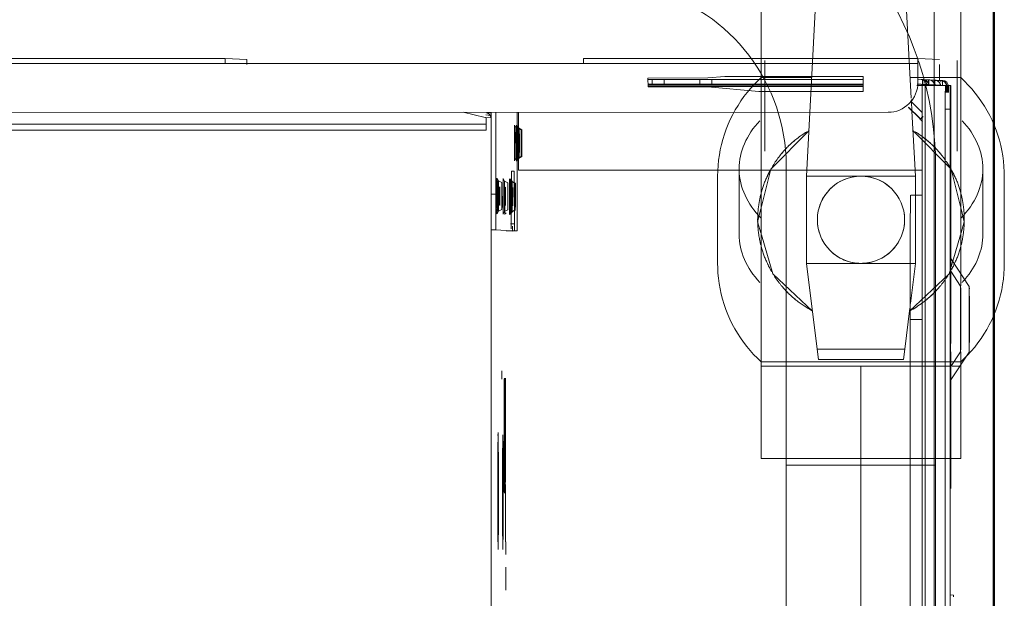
# Model space of a CAD drawing. Header units: millimetres. Extents: x 25471 to 48943, y 4737 to 38988.
# Tile 109 of 117: x 40140 to 40305, y 37006 to 37103. Entities that reach past the tile are written whole.
import ezdxf

# ---------------------------------------------------------------- set-up
doc = ezdxf.new("R2010")
doc.units = ezdxf.units.MM
doc.linetypes.add('ADSK_Осевая', pattern=[700, 500, -100, 0, -100])
doc.linetypes.add('ADSK_Скрыто', pattern=[300, 150, -150])
for name, color, linetype, lineweight in [('A-DETL-____-HDLN', 90, 'ADSK_Скрыто', 9), ('A-WALL-____-MCUT', 113, 'Continuous', 50), ('A-WALL-____-OTLN', 113, 'Continuous', 20), ('G-XREF-____-OTLN', 8, 'Continuous', 9), ('I-FURN-____-MCUT', 30, 'Continuous', 9), ('I-FURN-____-OTLN', 30, 'Continuous', 20), ('P-PIPE-____-CNTR', 3, 'ADSK_Осевая', 20), ('P-PIPE-____-OTLN', 3, 'Continuous', 20)]:
    doc.layers.add(name, color=color, linetype=linetype, lineweight=lineweight)

# ---------------------------------------------------------------- blocks, each defined once
blk = doc.blocks.new('Прямая форма - V line-609324-В_Этаж 01_Водопровод')
at = {"layer": 'A-WALL-____-MCUT', "color": 253}
blk.add_line((0, -400), (3619.95, -400), dxfattribs=at)
blk = doc.blocks.new('Прямая форма - SW - 003-609325-В_Этаж 01_Водопровод')
blk.add_blockref('Прямая форма - V line-609324-В_Этаж 01_Водопровод', (0, 0))
blk = doc.blocks.new('Прямая форма - V line-609776-В_Этаж 01_Водопровод')
at = {"layer": 'I-FURN-____-MCUT', "color": 53}
for p, q in [((0, -3600), (0, 0)), ((-10, -10), (-10, -3600))]:
    blk.add_line(p, q, dxfattribs=at)
blk = doc.blocks.new('Прямая форма - FU - 052-609777-В_Этаж 01_Водопровод')
blk.add_blockref('Прямая форма - V line-609776-В_Этаж 01_Водопровод', (0, 0))
blk = doc.blocks.new('V line_ifc_RVT-1-В_Этаж 01_Водопровод')
at = {"layer": 'A-WALL-____-OTLN', "color": 9, "lineweight": 20, "rotation": 270}
blk.add_blockref('Прямая форма - SW - 003-609325-В_Этаж 01_Водопровод', (40703.24, 38587.58), dxfattribs=at)
at = {"layer": 'I-FURN-____-OTLN', "color": 9, "lineweight": 20}
blk.add_blockref('Прямая форма - FU - 052-609777-В_Этаж 01_Водопровод', (40303.24, 38587.58), dxfattribs=at)
blk = doc.blocks.new('VTp_786_0 Фильтр ППР - VTp_786_0-1675229-В_Этаж 01_Водопровод')
at = {"layer": 'A-DETL-____-HDLN', "color": 140}
for p, q in [((28.07, 16.7), (26.15, 16.7)), ((38.64, 16.7), (28.5, 16.7)), ((41.21, 16.7), (39.08, 16.7)), ((41.5, 16.7), (41.39, 16.7)), ((41.5, 16.69), (41.5, 16.7)), ((41.5, 16.13), (41.5, 16.64)), ((41.5, 15.26), (41.5, 16.13)), ((41.5, 14.46), (41.5, 15.13)), ((41.5, 8.35), (41.5, 14.46)), ((-9.66, -16.1), (5.49, -16.1)), ((-9.96, -16.7), (8.62, -16.7)), ((8.46, -20.4), (8.63, -20.4))]:
    blk.add_line(p, q, dxfattribs=at)
for centre, start_param, end_param in [((19.42, 0), 5.690533, 5.730671), ((8.46, 0), 2.548941, 3.141593), ((8.46, 0), 3.141593, 3.153879)]:
    blk.add_ellipse(centre, major_axis=(0, 20.4), ratio=0.707107, start_param=start_param, end_param=end_param, dxfattribs=at)
at = {"layer": 'P-PIPE-____-OTLN', "color": 150}
for p, q in [((19.42, 20.4), (8.46, 20.4)), ((26.1, 16.7), (-41.5, 16.7)), ((-41.5, 16.7), (-41.5, -16.7)), ((5.49, 16.1), (-9.66, 16.1)), ((41.5, -16.7), (41.5, 8.35)), ((-41.5, -16.7), (-10.01, -16.7)), ((8.67, -16.7), (41.5, -16.7)), ((8.67, -20.4), (19.42, -20.4))]:
    blk.add_line(p, q, dxfattribs=at)
for centre, start_param, end_param in [((8.46, 0), 0, 0.592374), ((8.46, 0), 5.673631, 6.283185), ((19.42, 0), 5.733115, 6.283185), ((8.46, 0), 3.156321, 3.751147), ((19.42, 0), 3.141593, 3.733966)]:
    blk.add_ellipse(centre, major_axis=(0, 20.4), ratio=0.707107, start_param=start_param, end_param=end_param, dxfattribs=at)
blk = doc.blocks.new('VTp_744_0 Кран шаровой ППР - VTp_744_0-V45-В_Этаж 01_Водопровод')
at = {"layer": 'A-DETL-____-HDLN', "color": 210}
for p, q in [((-23.8, 16.7), (-40, 16.7)), ((-40, 16.7), (-40, 7.43)), ((-23.8, 8.35), (-23.8, 16.7)), ((6.92, 15.37), (2.54, 16.65)), ((23.3, 17.24), (23.8, 16.7)), ((24.23, 16.7), (23.8, 16.7)), ((23.8, 16.7), (23.8, 15.73)), ((24.47, 16.7), (24.41, 16.7)), ((7.88, 15.08), (7.04, 15.33)), ((23.8, 15.62), (23.8, 0)), ((40, -12.55), (40, 15.01)), ((-20.38, 8.41), (-54.47, 6.63)), ((-19.84, 8.44), (-20.15, 8.43)), ((-18.35, 8.52), (-19.69, 8.45)), ((-7.3, 9.1), (-18.2, 8.53)), ((7.3, 9.1), (-7.3, 9.1)), ((-7.3, -9.1), (-7.3, 9.1)), ((7.3, 9.1), (7.3, -9.1)), ((14.04, 8.27), (7.3, 9.1)), ((-54.47, 6.63), (-56, 6.55)), ((-54.47, -6.63), (-54.47, 6.63)), ((21.66, 7.34), (14.83, 8.18)), ((21.66, -7.34), (21.66, 7.34)), ((23.4, 7.12), (21.66, 7.34)), ((23.4, -7.12), (23.4, 7.12)), ((-56, 6.55), (-56, -6.55)), ((23.8, 0), (23.8, -16.7)), ((-56, -6.55), (-54.47, -6.63)), ((-54.47, -6.63), (-7.3, -9.1)), ((-40, -7.43), (-40, -16.7)), ((7.3, -9.1), (21.66, -7.34)), ((9.05, -14.74), (15.28, -8.12)), ((21.66, -7.34), (23.4, -7.12)), ((-23.8, -16.7), (-23.8, -8.26)), ((-14.95, -8.7), (-8.48, -15.08)), ((-7.3, -9.1), (7.3, -9.1)), ((2.54, -16.65), (9.05, -14.74)), ((-8.48, -15.08), (-2.24, -16.65)), ((-40, -16.7), (-23.8, -16.7)), ((-1.84, -16.75), (0.33, -17.3)), ((0.33, -17.3), (2.2, -16.75)), ((23.8, -16.7), (24.47, -16.7))]:
    blk.add_line(p, q, dxfattribs=at)
at = {"layer": 'A-DETL-____-HDLN', "color": 210, "flags": 128}
for points in [[(-2.24, 16.65), (-8.48, 15.08), (-14.95, 8.7)], [(2.2, 16.75), (0.33, 17.3), (-1.84, 16.75)], [(15.28, 8.12), (9.05, 14.74), (8.59, 14.88)], [(-8.19, -23.98), (-9.08, -23.93), (-9.97, -23.84), (-10.85, -23.71), (-11.73, -23.56), (-12.6, -23.36), (-13.46, -23.13), (-14.31, -22.87), (-15.16, -22.57), (-15.98, -22.24), (-16.8, -21.88), (-17.6, -21.48), (-18.38, -21.05), (-19.15, -20.59), (-19.89, -20.1), (-20.62, -19.59), (-21.32, -19.04), (-22, -18.46), (-22.66, -17.86), (-23.3, -17.24), (-23.8, -16.7)]]:
    blk.add_lwpolyline(points, dxfattribs=at)
at = {"layer": 'A-DETL-____-HDLN', "color": 210}
for radius, start, end in [(17.3, 129.5142, 140.2976), (17.3, 129.5142, 140.2976), (17.3, 39.2464, 49.9517), (17.3, 39.2464, 49.9517), (7.3, 0, 180), (7.3, 75, 105), (7.3, 135, 180), (7.3, 30, 60), (7.3, 0, 15), (7.3, 180, 360), (7.3, 180, 253.7514), (7.3, 315, 0), (7.3, 270, 300), (17.3, 219.7024, 230.4858), (17.3, 219.7024, 230.4858), (17.3, 310.0483, 320.7536), (17.3, 310.0483, 320.7536)]:
    blk.add_arc((0, 0), radius, start, end, dxfattribs=at)
for points in [[(-7.3, 15.68), (-6.4, 16.12), (-5.47, 16.46), (-4.5, 16.71)], [(-4.2, 16.79), (-4.07, 16.82), (-3.94, 16.85), (-3.81, 16.87)], [(-3.81, 16.87), (-3.2, 17.01), (-1.94, 17.22), (-0.01, 17.34), (1.92, 17.22), (3.18, 17.01), (3.8, 16.88)], [(3.8, 16.88), (3.93, 16.85), (4.06, 16.82), (4.19, 16.79)], [(4.49, 16.71), (5.47, 16.46), (6.4, 16.12), (7.3, 15.68)], [(-9.82, 14.24), (-9.49, 14.47), (-9.16, 14.68), (-8.82, 14.88)], [(-8.2, 15.23), (-7.91, 15.39), (-7.6, 15.54), (-7.3, 15.68)], [(7.3, 15.68), (7.65, 15.52), (7.99, 15.35), (8.33, 15.16)], [(-12.03, 12.43), (-11.56, 12.89), (-11.06, 13.32), (-10.55, 13.71)], [(-10.55, 13.71), (-10.36, 13.86), (-10.17, 14), (-9.98, 14.13)], [(9.37, 14.55), (9.52, 14.45), (9.67, 14.35), (9.82, 14.24)], [(9.98, 14.13), (10.17, 14), (10.36, 13.85), (10.55, 13.71)], [(10.55, 13.71), (11.06, 13.32), (11.55, 12.89), (12.02, 12.44)], [(12.23, 12.24), (13.42, 11.05), (14.45, 9.67), (15.26, 8.16)], [(-12.23, -12.24), (-13.18, -11.29), (-14.02, -10.22), (-14.74, -9.06)], [(-8.82, -14.88), (-9.97, -14.2), (-11.04, -13.39), (-12.02, -12.44)], [(-7.3, -15.68), (-7.6, -15.54), (-7.91, -15.39), (-8.2, -15.23)], [(-4.5, -16.71), (-5.47, -16.46), (-6.4, -16.12), (-7.3, -15.68)], [(7.3, -15.68), (6.4, -16.12), (5.47, -16.46), (4.49, -16.71)], [(8.71, -14.95), (8.25, -15.22), (7.78, -15.46), (7.3, -15.68)]]:
    blk.add_open_spline(points, degree=3, dxfattribs=at)
for points, knots in [([(-14.74, 9.06), (-14.31, 9.74), (-13.52, 10.85), (-12.62, 11.85), (-12.23, 12.24)], [-0.5221461, -0.5221461, -0.5221461, -0.5221461, -0.4, -0.3152709, -0.3152709, -0.3152709, -0.3152709]), ([(15.18, -8.28), (14.66, -9.25), (13.72, -10.63), (12.62, -11.85), (12.23, -12.24)], [-0.566749, -0.566749, -0.566749, -0.566749, -0.4, -0.3149297, -0.3149297, -0.3149297, -0.3149297]), ([(12.03, -12.43), (11.56, -12.89), (10.7, -13.63), (9.77, -14.28), (9.36, -14.55)], [-0.3010741, -0.3010741, -0.3010741, -0.3010741, -0.2, -0.1242347, -0.1242347, -0.1242347, -0.1242347]), ([(4.19, -16.79), (4.06, -16.82), (3.32, -16.99), (1.92, -17.22), (-0.01, -17.34), (-1.94, -17.22), (-3.33, -16.99), (-4.07, -16.82), (-4.2, -16.79)], [0.2231988, 0.2231988, 0.2231988, 0.2231988, 0.25, 0.375, 0.5, 0.625, 0.75, 0.7762481, 0.7762481, 0.7762481, 0.7762481])]:
    blk.add_open_spline(points, degree=3, knots=knots, dxfattribs=at)
at = {"layer": 'P-PIPE-____-OTLN', "color": 220}
for p, q in [((7.3, 24), (-7.3, 24)), ((40, 16.7), (24.52, 16.7)), ((40, 15.03), (40, 16.7)), ((40, -16.7), (40, -12.59)), ((24.52, -16.7), (40, -16.7)), ((-7.3, -24), (-8.19, -23.98)), ((-7.3, -24), (7.3, -24))]:
    blk.add_line(p, q, dxfattribs=at)
at = {"layer": 'P-PIPE-____-OTLN', "color": 220, "flags": 128}
for points in [[(-23.8, 16.7), (-23.19, 17.35), (-22.55, 17.97), (-21.89, 18.57), (-21.2, 19.14), (-20.49, 19.68), (-19.76, 20.19), (-19.01, 20.68), (-18.24, 21.13), (-17.46, 21.55), (-16.66, 21.94), (-15.84, 22.3), (-15.01, 22.62), (-14.17, 22.92), (-13.31, 23.17), (-12.45, 23.4), (-11.58, 23.59), (-10.7, 23.74), (-9.81, 23.86), (-8.93, 23.94), (-8.03, 23.99), (-7.3, 24)], [(7.3, 24), (8.19, 23.98), (9.08, 23.93), (9.97, 23.84), (10.85, 23.71), (11.73, 23.56), (12.6, 23.36), (13.46, 23.13), (14.31, 22.87), (15.16, 22.57), (15.98, 22.24), (16.8, 21.88), (17.6, 21.48), (18.38, 21.05), (19.15, 20.59), (19.89, 20.1), (20.62, 19.59), (21.32, 19.04), (22, 18.46), (22.66, 17.86), (23.3, 17.24)], [(23.8, -16.7), (23.19, -17.35), (22.55, -17.97), (21.89, -18.57), (21.2, -19.14), (20.49, -19.68), (19.76, -20.19), (19.01, -20.68), (18.24, -21.13), (17.46, -21.55), (16.66, -21.94), (15.84, -22.3), (15.01, -22.62), (14.17, -22.92), (13.31, -23.17), (12.45, -23.4), (11.58, -23.59), (10.7, -23.74), (9.81, -23.86), (8.93, -23.94), (8.03, -23.99), (7.3, -24)]]:
    blk.add_lwpolyline(points, dxfattribs=at)
blk = doc.blocks.new('ADSK_Полипропилен_Обвод - Обвод длинный под сварку-1631775-В_Этаж 01_Водопровод')
at = {"layer": 'A-DETL-____-HDLN', "color": 140}
for p, q in [((40268.5, 37278.03), (40268.5, 37228.03)), ((40293.5, 37278.03), (40268.5, 37278.03)), ((40293.5, 37228.03), (40293.5, 37278.03)), ((40268.5, 37078.03), (40268.5, 37028.03)), ((40293.5, 37028.03), (40293.5, 37078.03)), ((40268.5, 37028.03), (40293.5, 37028.03))]:
    blk.add_line(p, q, dxfattribs=at)
at = {"layer": 'A-DETL-____-HDLN', "color": 140, "flags": 128}
for points in [[(40268.5, 37228.03), (40268.47, 37226.8), (40268.4, 37225.57), (40268.27, 37224.35), (40268.1, 37223.13), (40267.88, 37221.93), (40267.62, 37220.73), (40267.3, 37219.54), (40266.94, 37218.37), (40266.53, 37217.21), (40266.07, 37216.07), (40265.57, 37214.95), (40265.03, 37213.85), (40264.44, 37212.77), (40263.81, 37211.72), (40263.13, 37210.69), (40262.42, 37209.69), (40261.67, 37208.72), (40260.88, 37207.78), (40260.05, 37206.87), (40259.18, 37206), (40258.29, 37205.16), (40257.43, 37204.43)], [(40289.75, 37207.94), (40290.47, 37209.91), (40291.15, 37212.03), (40291.75, 37214.18), (40292.26, 37216.35), (40292.68, 37218.54), (40293.02, 37220.74), (40293.26, 37222.95), (40293.42, 37225.18), (40293.49, 37227.4), (40293.5, 37228.03)], [(40274.09, 37185.78), (40274.51, 37186.13), (40276.15, 37187.64), (40277.74, 37189.2), (40279.26, 37190.83), (40280.71, 37192.52), (40282.1, 37194.26), (40283.41, 37196.06), (40284.65, 37197.91), (40285.82, 37199.81), (40286.91, 37201.75), (40287.92, 37203.74), (40288.85, 37205.76), (40289.66, 37207.72)], [(40265.45, 37179.68), (40267.36, 37180.82), (40269.23, 37182.04), (40271.04, 37183.33), (40272.8, 37184.7), (40273.97, 37185.68)], [(40259.8, 37175.52), (40259.94, 37175.65), (40260.86, 37176.46), (40261.81, 37177.23), (40262.8, 37177.97), (40263.81, 37178.66), (40264.85, 37179.32), (40265.45, 37179.68)], [(40265.45, 37126.38), (40264.4, 37127.01), (40264.34, 37127.04)], [(40290.55, 37095.89), (40289.92, 37097.65), (40289.1, 37099.72), (40288.19, 37101.75), (40287.2, 37103.75), (40286.13, 37105.7), (40284.99, 37107.61), (40283.77, 37109.48), (40282.47, 37111.29), (40281.11, 37113.05), (40279.67, 37114.75), (40278.17, 37116.4), (40276.6, 37117.98), (40274.97, 37119.5), (40273.28, 37120.96), (40271.54, 37122.34), (40269.74, 37123.66), (40267.89, 37124.9), (40265.99, 37126.06), (40265.45, 37126.38)], [(40262.21, 37096.63), (40262.94, 37095.64), (40263.62, 37094.62), (40264.27, 37093.58), (40264.87, 37092.51), (40265.42, 37091.41), (40265.94, 37090.3), (40266.4, 37089.16), (40266.83, 37088.01), (40267.2, 37086.84), (40267.53, 37085.66), (40267.81, 37084.46), (40268.05, 37083.25), (40268.23, 37082.04), (40268.37, 37080.82), (40268.46, 37079.6), (40268.49, 37078.37), (40268.5, 37078.03)], [(40291.56, 37092.53), (40291.33, 37093.42), (40290.67, 37095.55), (40290.59, 37095.77)], [(40293.5, 37078.03), (40293.45, 37080.25), (40293.32, 37082.48), (40293.09, 37084.69), (40292.78, 37086.9), (40292.39, 37089.09), (40291.9, 37091.27), (40291.63, 37092.28)]]:
    blk.add_lwpolyline(points, dxfattribs=at)
at = {"layer": 'P-PIPE-____-OTLN', "color": 150, "flags": 128}
for points in [[(40257.36, 37204.36), (40256.39, 37203.6), (40255.4, 37202.87), (40254.38, 37202.19), (40253.34, 37201.55), (40253.04, 37201.38)], [(40253.04, 37201.38), (40251.13, 37200.23), (40249.26, 37199.01), (40247.45, 37197.72), (40245.69, 37196.35), (40243.98, 37194.92), (40242.34, 37193.41), (40240.75, 37191.85), (40239.23, 37190.22), (40237.78, 37188.53), (40236.39, 37186.79), (40235.08, 37184.99), (40233.84, 37183.14), (40232.67, 37181.24), (40231.58, 37179.3), (40230.57, 37177.31), (40229.64, 37175.29), (40228.79, 37173.23), (40228.02, 37171.14), (40227.34, 37169.02), (40226.74, 37166.87), (40226.23, 37164.7), (40225.81, 37162.51), (40225.47, 37160.31), (40225.23, 37158.1), (40225.13, 37156.82)], [(40250.07, 37155.12), (40250.18, 37156.34), (40250.33, 37157.56), (40250.54, 37158.77), (40250.79, 37159.97), (40251.09, 37161.16), (40251.44, 37162.34), (40251.84, 37163.5), (40252.28, 37164.65), (40252.77, 37165.78), (40253.3, 37166.88), (40253.88, 37167.97), (40254.5, 37169.03), (40255.16, 37170.06), (40255.86, 37171.07), (40256.6, 37172.05), (40257.38, 37173), (40258.2, 37173.91), (40259.05, 37174.8), (40259.77, 37175.48)], [(40225.13, 37156.82), (40225.02, 37154.6), (40225, 37152.37), (40225.07, 37150.14), (40225.23, 37147.92), (40225.48, 37145.71), (40225.81, 37143.51), (40226.24, 37141.32), (40226.75, 37139.15), (40227.35, 37137), (40228.03, 37134.88), (40228.8, 37132.79), (40229.65, 37130.73), (40230.58, 37128.71), (40231.6, 37126.72), (40232.69, 37124.78), (40233.85, 37122.89), (40235.1, 37121.04), (40236.41, 37119.24), (40237.8, 37117.49), (40239.25, 37115.81), (40240.78, 37114.18), (40242.36, 37112.61), (40244.01, 37111.11), (40245.71, 37109.68), (40247.47, 37108.32), (40249.29, 37107.02), (40251.15, 37105.8), (40253.04, 37104.68)], [(40264.3, 37127.07), (40263.37, 37127.68), (40262.37, 37128.39), (40261.4, 37129.14), (40260.46, 37129.94), (40259.55, 37130.76), (40258.68, 37131.63), (40257.84, 37132.52), (40257.04, 37133.45), (40256.28, 37134.42), (40255.55, 37135.41), (40254.87, 37136.43), (40254.23, 37137.47), (40253.62, 37138.54), (40253.07, 37139.64), (40252.55, 37140.75), (40252.09, 37141.89), (40251.66, 37143.04), (40251.29, 37144.21), (40250.96, 37145.39), (40250.68, 37146.59), (40250.44, 37147.8), (40250.26, 37149.01), (40250.12, 37150.23), (40250.04, 37151.46), (40250, 37152.68), (40250.01, 37153.91), (40250.07, 37155.12)], [(40253.04, 37104.68), (40254.09, 37104.04), (40255.12, 37103.37), (40256.12, 37102.66), (40257.09, 37101.91), (40258.03, 37101.12), (40258.94, 37100.29), (40259.81, 37099.42), (40260.65, 37098.53), (40261.45, 37097.6), (40262.21, 37096.63)]]:
    blk.add_lwpolyline(points, dxfattribs=at)
blk = doc.blocks.new('City Class FR - City Class F_iam-V75-В_Этаж 01_Водопровод')
at = {"layer": 'A-DETL-____-HDLN'}
blk.add_line((-198.46, -38.42), (-198.46, -38.36), dxfattribs=at)
at = {"layer": 'A-DETL-____-HDLN', "flags": 128}
for points in [[(-192.98, -37.28), (-193, -37.28), (-193.03, -37.28), (-193.06, -37.28), (-193.1, -37.28), (-193.14, -37.28), (-193.19, -37.28), (-193.24, -37.28)], [(-192.99, -37.13), (-193.02, -37.12), (-193.05, -37.12), (-193.09, -37.12), (-193.14, -37.12)]]:
    blk.add_lwpolyline(points, dxfattribs=at)
at = {"layer": 'A-DETL-____-HDLN'}
for centre, start_param, end_param in [((-204.84, -35.3), 3.150557, 3.490411), ((-204.84, -35.3), 2.792279, 3.138605), ((-204.82, -34.88), 3.150557, 3.490411), ((-204.82, -34.88), 2.792279, 3.138605), ((-204.82, -34.96), 3.150557, 3.490411), ((-204.82, -34.96), 2.792279, 3.138605), ((-204.84, -35.3), 5.933871, 6.274221), ((-204.84, -35.3), 0.002988, 0.348818), ((-204.82, -34.88), 5.933871, 6.274221), ((-204.82, -34.88), 0.002988, 0.348818), ((-204.82, -34.96), 5.933871, 6.274221), ((-204.82, -34.96), 0.002988, 0.348818), ((-195.87, -35.94), 3.150557, 3.490411), ((-195.87, -35.94), 2.792279, 3.138605), ((-195.87, -36.09), 3.150557, 3.490411), ((-195.87, -36.09), 2.792279, 3.138605), ((-195.87, -36.09), 0.002988, 0.348818), ((-195.87, -36.09), 5.933871, 6.274221), ((-195.87, -35.94), 5.933871, 6.274221), ((-195.87, -35.94), 0.002988, 0.348818), ((-195.92, -37.18), 2.792279, 3.138605), ((-195.92, -37.18), 3.150557, 3.490411), ((-195.92, -37.18), 0.002988, 0.348818), ((-195.92, -37.18), 5.933871, 6.274221), ((-195.97, -38.21), 2.792279, 3.138605), ((-195.97, -38.21), 3.150557, 3.490411), ((-195.97, -38.21), 0.002988, 0.348818), ((-195.97, -38.21), 5.933871, 6.274221)]:
    blk.add_ellipse(centre, major_axis=(1.55, 0), ratio=0.005175, start_param=start_param, end_param=end_param, dxfattribs=at)
at = {"layer": 'G-XREF-____-OTLN'}
for p, q in [((-181, 40.5), (-185.65, 37.39)), ((-165.18, 37.32), (-170, 40.53)), ((-181.07, 39.05), (-183.55, 37.39)), ((-167.42, 37.32), (-170.07, 39.08)), ((-129.36, 37.44), (-129.33, 37.97)), ((-214.65, 37.24), (-214.64, 37.33)), ((-214.65, 37.24), (-214.65, 36.44)), ((-214.65, 37.24), (-214.65, 36.44)), ((-214.65, 36.44), (-214.64, 36.53)), ((-201.28, 37.36), (-214.64, 37.33)), ((-214.64, 37.33), (-201.28, 37.36)), ((-213.48, 36.84), (-214.64, 36.84)), ((-214.64, 36.53), (-213.48, 36.54)), ((-214.64, 36.43), (-213.48, 36.44)), ((-214.63, 33.05), (-214.64, 36.43)), ((-214.47, 36.94), (-214.48, 36.68)), ((-214.48, 36.68), (-213.48, 36.69)), ((-213.48, 36.64), (-214.48, 36.64)), ((-213.48, 36.64), (-214.48, 36.64)), ((-213.48, 36.95), (-214.47, 36.95)), ((-60.64, 37.55), (-210.65, 37.22)), ((-210.65, 36.42), (-210.65, 37.22)), ((-60.64, 36.75), (-210.65, 36.42)), ((-175.65, 37.41), (-195.65, 37.36)), ((-147.15, 37.48), (-170.02, 37.43)), ((-170.02, 37.43), (-147.15, 37.48)), ((-219.13, 31.83), (-218.97, 35.44)), ((-218.17, 35.44), (-215.48, 35.45)), ((-215.47, 35.45), (-215.63, 31.84)), ((-215.53, 34.68), (-215.57, 33.71)), ((-215.57, 33.66), (-215.53, 34.63)), ((-215.48, 35.69), (-215.53, 34.72)), ((-215.53, 34.67), (-215.48, 35.64)), ((-215.47, 35.99), (-215.48, 35.73)), ((-215.48, 35.68), (-215.47, 35.94)), ((-215.48, 35.68), (-215.48, 34.67)), ((-215.48, 34.67), (-215.48, 35.68)), ((-215.48, 35.64), (-215.48, 34.67)), ((-215.47, 35.94), (-214.67, 35.94)), ((-214.73, 34.63), (-214.77, 33.66)), ((-214.68, 35.64), (-214.73, 34.67)), ((-214.73, 33.66), (-214.73, 34.63)), ((-215.57, 33.67), (-215.62, 32.7)), ((-215.62, 32.65), (-215.57, 33.62)), ((-214.82, 32.66), (-214.77, 33.62)), ((-214.77, 32.65), (-214.77, 33.62)), ((-214.63, 33.05), (-89.3, 33.32)), ((-219.13, 31.83), (-219.01, -24.17)), ((-219.01, -24.17), (-219.13, 31.83)), ((-218.21, -24.17), (-218.33, 31.83)), ((-215.63, 31.83), (-218.33, 31.83)), ((-215.62, 32.66), (-215.63, 32.39)), ((-215.63, 32.35), (-215.62, 32.61)), ((-215.13, 31.83), (-215.63, 31.83)), ((-214.82, 32.61), (-214.83, 32.35)), ((-214.83, 32.35), (-214.83, 31.71)), ((-214.63, 32.55), (-90.08, 32.82)), ((-90.08, 32.82), (-214.63, 32.55)), ((-214.62, 31.62), (-214.62, 32.55)), ((-210.1, 32.56), (-212.07, 30.58)), ((-209.13, 32.15), (-210.99, 30.28)), ((-210.96, 30.28), (-209.13, 32.12)), ((-209.13, 32.12), (-210.96, 30.28)), ((-209, 32.28), (-209.13, 32.15)), ((-209.13, 32.12), (-209.01, 32.24)), ((-209.13, 32.12), (-209.01, 32.24)), ((-209, 32.28), (-209.01, 32.24)), ((-200.46, 32.58), (-200.31, -35.03)), ((-196.27, 32.6), (-196.26, 30.66)), ((-196.27, 32.6), (-196.26, 30.66)), ((-175.47, 32.65), (-175.47, 30.59)), ((-175.47, 30.59), (-125.51, 30.7)), ((-209.49, -262.24), (-210.12, 26.85)), ((-216.11, 22.63), (-213.61, 22.64)), ((-216.06, -0.51), (-216.11, 22.63)), ((-215.56, -2.65), (-215.61, 22.63)), ((-214.81, 22.63), (-214.76, -2.65)), ((-214.56, -13.36), (-214.64, 22.64)), ((-214.36, -13.36), (-214.44, 22.64)), ((-213.61, 22.64), (-213.57, 5.21)), ((-213.57, 5.21), (-214.31, -3.36)), ((-215.81, -3.37), (-216.06, -0.51)), ((-215.55, -4.68), (-215.56, -2.67)), ((-214.76, -2.67), (-215.56, -2.67)), ((-214.76, -2.67), (-214.75, -4.68)), ((-215.78, -13.37), (-215.81, -3.37)), ((-215.54, -10.68), (-215.55, -4.68)), ((-215.55, -4.68), (-214.75, -4.68)), ((-214.75, -4.68), (-214.74, -10.68)), ((-214.31, -3.36), (-214.28, -13.36)), ((-215.54, -12.67), (-215.54, -10.68)), ((-215.54, -10.68), (-214.74, -10.68)), ((-214.74, -10.68), (-214.74, -12.67)), ((-215.53, -13.37), (-215.54, -12.67)), ((-215.54, -12.67), (-214.74, -12.67)), ((-214.74, -12.67), (-214.73, -13.36)), ((-214.28, -13.36), (-215.78, -13.37)), ((-218.21, -24.17), (-218.08, -84.17)), ((-207.06, -34.49), (-207.38, -35.04)), ((-207.06, -34.57), (-207.38, -35.12)), ((-202.26, -35.03), (-202.58, -34.48)), ((-202.26, -35.11), (-202.58, -34.56)), ((-200.31, -35.03), (-209.99, -35.05)), ((-196.11, -35.21), (-209.99, -35.24)), ((-207.08, -34.9), (-207.4, -35.45)), ((-202.28, -35.44), (-202.59, -34.89)), ((-200.16, -36.21), (-200.14, -35.74)), ((-191.33, -36.23), (-200.16, -36.21)), ((-200.14, -35.74), (-191.31, -35.67)), ((-198.11, -35.54), (-198.43, -36.09)), ((-198.12, -35.7), (-198.43, -36.25)), ((-193.31, -36.24), (-193.63, -35.69)), ((-193.31, -36.08), (-193.62, -35.53)), ((-191.31, -35.67), (-191.31, -36.34)), ((-190.28, -38.77), (-190.16, -36.24)), ((-190.16, -37.04), (-190.16, -36.24)), ((-190.16, -36.24), (-190.16, -37.04)), ((-190.12, -35.23), (-190.13, -35.66)), ((-190.13, -36.46), (-190.13, -35.66)), ((-197.99, -36.52), (-198.87, -36.53)), ((-198.21, -37.82), (-198.53, -38.37)), ((-198.17, -36.78), (-198.48, -37.33)), ((-193.41, -38.36), (-193.73, -37.81)), ((-193.36, -37.32), (-193.68, -36.77)), ((-165.28, -37.75), (-166.72, -37.76)), ((-138.06, -37.04), (-146.71, -37.06)), ((-135.94, -36.99), (-138.06, -37)), ((-138.06, -37), (-135.94, -36.99)), ((-130.01, -37.01), (-133.82, -37.02)), ((-209.98, -38.84), (-196.28, -38.81)), ((-198.46, -38.42), (-198.46, -38.36)), ((-196.28, -38.81), (-196.28, -39.61)), ((-84.68, -39.36), (-194.03, -39.6)), ((-193.46, -38.35), (-193.46, -38.41)), ((-190.28, -38.77), (-190.28, -39.57)), ((-196.28, -39.61), (-209.98, -39.64)), ((-209.97, -44.28), (-209.12, -40.59)), ((-209.9, -40.41), (-209.87, -39.64)), ((-209.42, -39.8), (-209.57, -40.49)), ((-209.12, -40.59), (-209.08, -39.69)), ((-206.97, -40.43), (-208.93, -40.43)), ((-207.97, -40.43), (-207.52, -248.62)), ((-207.97, -40.43), (-207.52, -248.62)), ((-206.52, -248.62), (-206.97, -40.43)), ((-218.88, -84.17), (-218.72, -80.55)), ((-218.88, -84.17), (-218.5, -261.17)), ((-218.88, -84.17), (-218.5, -261.17)), ((-218.08, -84.17), (-217.7, -261.17))]:
    blk.add_line(p, q, dxfattribs=at)
at = {"layer": 'G-XREF-____-OTLN', "flags": 128}
for points in [[(-209.01, 32.24), (-208.95, 32.3), (-208.89, 32.35), (-208.83, 32.4), (-208.76, 32.45), (-208.7, 32.5), (-208.63, 32.54), (-208.56, 32.58)], [(-207.4, -35.45), (-207.77, -35.7), (-207.79, -35.7)], [(-207.38, -35.04), (-207.75, -35.28), (-207.77, -35.29)], [(-207.38, -35.12), (-207.75, -35.36), (-207.77, -35.37)], [(-202.28, -35.44), (-201.9, -35.68), (-201.88, -35.69)], [(-202.26, -35.03), (-201.89, -35.27), (-201.86, -35.27)], [(-202.26, -35.11), (-201.89, -35.35), (-201.87, -35.35)], [(-198.43, -36.09), (-198.8, -36.34), (-198.82, -36.34)], [(-198.43, -36.25), (-198.8, -36.49), (-198.82, -36.49)], [(-193.31, -36.08), (-192.93, -36.32), (-192.91, -36.33)], [(-193.31, -36.24), (-192.94, -36.48), (-192.92, -36.48)], [(-198.48, -37.33), (-198.85, -37.58), (-198.87, -37.58)], [(-193.36, -37.32), (-192.99, -37.57), (-192.97, -37.57)], [(-192.98, -37.28), (-193, -37.28), (-193.03, -37.28), (-193.06, -37.28), (-193.1, -37.28), (-193.14, -37.28), (-193.19, -37.28), (-193.24, -37.28)], [(-192.99, -37.13), (-193.02, -37.12), (-193.05, -37.12), (-193.09, -37.12), (-193.14, -37.12)], [(-198.53, -38.37), (-198.9, -38.61), (-198.92, -38.62)], [(-193.41, -38.36), (-193.04, -38.6), (-193.02, -38.6)]]:
    blk.add_lwpolyline(points, dxfattribs=at)
at = {"layer": 'G-XREF-____-OTLN'}
for centre, major_axis, ratio, start_param, end_param in [((-175.5, 40.51), (5.5, 0.01), 0.005175, 3.141345, 6.282937), ((-175.5, 40.51), (5.5, 0.01), 0.005175, 2.748646, 3.133835), ((-175.5, 40.51), (5.5, 0.01), 0.005175, 0.78515, 2.355505), ((-175.5, 40.51), (5.5, 0.01), 0.005175, 0.007728, 0.392451), ((-175.57, 39.06), (5.5, 0.01), 0.005175, 3.141345, 6.282937), ((-175.57, 39.06), (5.5, 0.01), 0.005175, 2.748646, 3.133835), ((-175.57, 39.06), (5.5, 0.01), 0.005175, 0.78515, 2.355505), ((-175.57, 39.06), (5.5, 0.01), 0.005175, 0.007728, 0.392451), ((-120.49, 37.99), (8.84, 0.02), 0.005175, 2.887711, 3.141345), ((-214.65, 35.85), (0.648, 0.643), 0.814474, 0.691329, 2.462882), ((-214.65, 35.8), (0.641, 0.65), 0.818497, 0.678044, 2.450198), ((-214.47, 35.94), (-0.999, 0.046), 0.999987, 4.760269, 6.331065), ((-210.65, 37.24), (4, 0.01), 0.005175, 3.141593, 4.712141), ((-210.65, 36.44), (4, 0.01), 0.005175, 3.141593, 4.712141), ((-214.64, 36.33), (-0.002, 1), 0.000248, 5.240673, 6.283185), ((-214.64, 36.33), (0, 0.2), 0.000248, 5.240673, 6.283185), ((-195.65, 37.33), (6.5, 0.01), 0.005175, 1.570548, 4.712141), ((-175.65, 37.37), (6.5, 0.01), 0.005175, 4.712141, 7.853734), ((-150.65, 37.43), (3.5, 0.01), 0.005175, 3.141593, 6.282937), ((-214.74, 33.83), (0.648, 0.643), 0.814474, 0.772408, 2.462882), ((-214.7, 34.8), (0.641, 0.65), 0.818497, 0.814551, 2.450198), ((-214.69, 34.84), (0.648, 0.643), 0.814474, 1.577406, 2.462882), ((-214.53, 34.67), (1, 0.002), 0.005175, 3.141603, 4.588176), ((-214.53, 34.63), (1, 0.002), 0.005175, 1.69272, 3.141345), ((-214.48, 35.68), (1, 0.002), 0.005175, 3.141603, 3.926743), ((-214.48, 35.64), (1, 0.002), 0.005175, 2.355947, 3.141345), ((-214.47, 35.94), (1, 0.002), 0.005175, 2.355947, 3.141345), ((-214.53, 34.67), (-0.2, 0.009), 0.999987, 5.545667, 6.283185), ((-214.53, 34.63), (-0.2, 0.009), 0.999987, 5.545667, 6.331065), ((-214.53, 34.63), (0.2, 0), 0.005175, 2.355947, 3.141345), ((-214.79, 32.82), (0.648, 0.643), 0.814474, 0.710464, 2.462882), ((-214.79, 32.78), (0.641, 0.65), 0.818497, 0.693954, 2.450198), ((-214.63, 32.35), (-0.999, 0.046), 0.999987, 4.760549, 6.129707), ((-214.74, 33.79), (0.641, 0.65), 0.818497, 0.753674, 2.450198), ((-214.57, 33.66), (1, 0.002), 0.005175, 3.141603, 4.642054), ((-214.57, 33.62), (1, 0.002), 0.005175, 1.638853, 3.141345), ((-214.57, 33.62), (-0.2, 0.009), 0.999987, 5.545667, 6.331065), ((-214.57, 33.66), (-0.2, 0.009), 0.999987, 5.545667, 6.283185), ((-214.57, 33.62), (0.2, 0), 0.005175, 2.355947, 3.141345), ((-214.64, 33.55), (-0.002, 1), 0.000248, 2.09908, 3.141593), ((-218.33, 31.83), (0.8, 0.002), 0.005175, 3.141593, 4.712141), ((-214.63, 32.35), (-0.999, 0.046), 0.999987, 6.129707, 6.331065), ((-214.62, 32.66), (1, 0.002), 0.005175, 3.141603, 4.695971), ((-214.62, 32.61), (1, 0.002), 0.005175, 1.584886, 3.141345), ((-215.12, 26.83), (-4.99, 0.23), 0.999987, 3.189473, 4.760271), ((-214.63, 32.35), (-0.2, 0.009), 0.999987, 4.760269, 6.331065), ((-214.62, 32.66), (-0.2, 0.009), 0.999987, 4.760269, 6.283185), ((-214.62, 32.61), (-0.2, 0.009), 0.999987, 4.760269, 6.331065), ((-214.62, 32.61), (0.2, 0), 0.005175, 1.570548, 3.141345), ((-209.71, 32.95), (-0.709, 0.706), 0.003835, 1.96265, 3.141593), ((-209.71, 32.98), (-0.709, 0.706), 0.003835, 3.145077, 4.327504), ((-175.46, 30.7), (20.8, 0.05), 0.005175, 3.141593, 4.712141), ((-218.21, -24.17), (0.8, 0.002), 0.005175, 3.141593, 4.712141), ((-204.82, -34.48), (2.24, 0), 0.005175, 0.002988, 3.138605), ((-204.82, -34.48), (2.24, 0), 0.005175, 3.150557, 6.274221), ((-204.82, -34.56), (2.24, 0), 0.005175, 0.002988, 3.138605), ((-204.82, -34.56), (2.24, 0), 0.005175, 3.150557, 6.274221), ((-204.84, -35.7), (2.99, 0.01), 0.005175, 1.570548, 3.141345), ((-204.84, -35.7), (2.99, 0.01), 0.005175, 3.141345, 4.712141), ((-204.82, -35.28), (2.99, 0.01), 0.005175, 1.570548, 3.141345), ((-204.82, -35.28), (2.99, 0.01), 0.005175, 3.141345, 4.712141), ((-204.82, -35.36), (2.99, 0.01), 0.005175, 1.570548, 3.141345), ((-204.82, -35.36), (2.99, 0.01), 0.005175, 3.141345, 4.712141), ((-204.84, -35.45), (2.56, 0.01), 0.005175, 1.570548, 3.138605), ((-204.84, -35.45), (2.56, 0.01), 0.005175, 3.141345, 4.712141), ((-204.82, -35.03), (2.56, 0.01), 0.005175, 1.570548, 3.138605), ((-204.82, -35.03), (2.56, 0.01), 0.005175, 3.141345, 4.712141), ((-204.82, -35.11), (2.56, 0.01), 0.005175, 1.570548, 3.138605), ((-204.82, -35.11), (2.56, 0.01), 0.005175, 3.141345, 4.712141), ((-204.84, -34.9), (2.24, 0), 0.005175, 0.002988, 3.138605), ((-204.84, -34.9), (2.24, 0), 0.005175, 3.150557, 6.274221), ((-204.82, -35.51), (1.87, 0), 0.005175, 1.574823, 3.138605), ((-204.82, -35.51), (1.87, 0), 0.005175, 3.141345, 4.707866), ((-204.82, -35.43), (1.87, 0), 0.005175, 1.570548, 3.138605), ((-204.82, -35.43), (1.87, 0), 0.005175, 3.141345, 4.707866), ((-204.84, -35.3), (1.55, 0), 0.005175, 3.150557, 6.274221), ((-204.84, -35.3), (1.55, 0), 0.005175, 0.002988, 3.138605), ((-204.82, -34.88), (1.55, 0), 0.005175, 0.002988, 3.138605), ((-204.82, -34.88), (1.55, 0), 0.005175, 3.150557, 6.274221), ((-204.82, -34.96), (1.55, 0), 0.005175, 0.002988, 3.138605), ((-204.82, -34.96), (1.55, 0), 0.005175, 3.150557, 6.274221), ((-204.84, -35.45), (2.56, 0.01), 0.005175, 0.002988, 1.570548), ((-204.84, -35.45), (2.56, 0.01), 0.005175, 4.712141, 6.282937), ((-204.84, -35.7), (2.99, 0.01), 0.005175, 4.712141, 6.282937), ((-204.82, -35.03), (2.56, 0.01), 0.005175, 0.002988, 1.570548), ((-204.82, -35.03), (2.56, 0.01), 0.005175, 4.712141, 6.282937), ((-204.82, -35.11), (2.56, 0.01), 0.005175, 0.002988, 1.570548), ((-204.82, -35.11), (2.56, 0.01), 0.005175, 4.712141, 6.282937), ((-204.82, -35.28), (2.99, 0.01), 0.005175, 4.712141, 7.853734), ((-204.82, -35.36), (2.99, 0.01), 0.005175, 4.712141, 7.853734), ((-204.82, -35.43), (1.87, 0), 0.005175, 0.78515, 1.570548), ((-195.87, -36.09), (2.56, 0.01), 0.005175, 1.570548, 3.138605), ((-195.87, -36.09), (2.56, 0.01), 0.005175, 3.141345, 4.712141), ((-195.87, -36.24), (2.56, 0.01), 0.005175, 1.570548, 3.138605), ((-195.87, -36.24), (2.56, 0.01), 0.005175, 3.141345, 4.712141), ((-195.87, -35.69), (2.24, 0), 0.005175, 0.002988, 3.138605), ((-195.87, -35.69), (2.24, 0), 0.005175, 3.150557, 6.274221), ((-195.87, -35.54), (2.24, 0), 0.005175, 0.002988, 3.138605), ((-195.87, -35.54), (2.24, 0), 0.005175, 3.150557, 6.274221), ((-195.87, -35.94), (1.55, 0), 0.005175, 3.150557, 6.274221), ((-195.87, -35.94), (1.55, 0), 0.005175, 0.002988, 3.138605), ((-195.87, -36.09), (1.55, 0), 0.005175, 0.002988, 3.138605), ((-195.87, -36.09), (1.55, 0), 0.005175, 3.150557, 6.274221), ((-196.12, -35.24), (6, 0.01), 0.005175, 0, 1.570548), ((-195.87, -36.09), (2.56, 0.01), 0.005175, 0.002988, 1.570548), ((-195.87, -36.09), (2.56, 0.01), 0.005175, 4.712141, 6.282937), ((-195.87, -36.24), (2.56, 0.01), 0.005175, 0.002988, 1.570548), ((-195.87, -36.24), (2.56, 0.01), 0.005175, 4.712141, 6.282937), ((-194.16, -36.25), (4, 0.01), 0.005175, 0.392451, 0.78515), ((-194.13, -35.67), (4, 0.01), 0.005175, 5.497539, 6.282937), ((-196.11, -36.04), (6, 0.01), 0.005175, 0, 0.533166), ((-195.92, -37.58), (2.99, 0.01), 0.005175, 1.570548, 4.712141), ((-195.87, -36.49), (2.99, 0.01), 0.005175, 2.355947, 3.141345), ((-195.87, -36.49), (2.99, 0.01), 0.005175, 3.141345, 4.712141), ((-195.87, -36.34), (2.99, 0.01), 0.005175, 1.570548, 3.141345), ((-195.87, -36.34), (2.99, 0.01), 0.005175, 3.141345, 4.712141), ((-195.92, -37.33), (2.56, 0.01), 0.005175, 1.570548, 3.138605), ((-195.92, -37.33), (2.56, 0.01), 0.005175, 3.141345, 4.712141), ((-195.97, -37.81), (2.24, 0), 0.005175, 0.002988, 3.138605), ((-195.97, -37.81), (2.24, 0), 0.005175, 3.150557, 6.274221), ((-195.92, -36.78), (2.24, 0), 0.005175, 0.002988, 3.138605), ((-195.92, -36.78), (2.24, 0), 0.005175, 3.150557, 6.274221), ((-195.92, -37.18), (1.55, 0), 0.005175, 0.002988, 3.138605), ((-195.92, -37.18), (1.55, 0), 0.005175, 3.150557, 6.274221), ((-195.92, -37.33), (2.56, 0.01), 0.005175, 0.002988, 1.570548), ((-195.92, -37.33), (2.56, 0.01), 0.005175, 4.712141, 6.282937), ((-195.92, -37.58), (2.99, 0.01), 0.005175, 6.282937, 7.853734), ((-195.92, -37.58), (2.99, 0.01), 0.005175, 4.712141, 6.282937), ((-195.92, -37.73), (1.87, 0), 0.005175, 0.002988, 1.570548), ((-195.92, -37.73), (1.87, 0), 0.005175, 4.712141, 6.282937), ((-195.87, -36.34), (2.99, 0.01), 0.005175, 4.712141, 7.853734), ((-195.87, -36.49), (2.99, 0.01), 0.005175, 4.712141, 6.890107), ((-195.87, -37.29), (2.99, 0.01), 0.005175, 0.019868, 0.360448), ((-195.87, -37.29), (2.99, 0.01), 0.005175, 5.919186, 6.262822), ((-155.87, -37.29), (9.62, 0.02), 0.005175, 0.628071, 3.141345), ((-155.87, -37.29), (9.62, 0.02), 0.005175, 3.145864, 6.278927), ((-155.87, -37.12), (9.62, 0.02), 0.005175, 0.628071, 3.141345), ((-155.87, -37.12), (9.62, 0.02), 0.005175, 3.145864, 6.278927), ((-146.39, -37.52), (9.62, 0.02), 0.005175, 6.282937, 9.42453), ((-146.39, -37.52), (9.62, 0.02), 0.005175, 3.145864, 6.278927), ((-155.87, -37.12), (9.62, 0.02), 0.005175, 6.282937, 6.83941), ((-155.87, -37.29), (9.62, 0.02), 0.005175, 6.282937, 6.837584), ((-195.97, -38.61), (2.99, 0.01), 0.005175, 1.570548, 4.712141), ((-195.97, -38.36), (2.56, 0.01), 0.005175, 1.570548, 3.138605), ((-195.97, -38.36), (2.56, 0.01), 0.005175, 3.141345, 4.712141), ((-195.96, -38.36), (2.5, 0.01), 0.005175, 0, 3.141345), ((-195.96, -38.41), (2.5, 0.01), 0.005175, 3.141593, 6.282937), ((-195.97, -38.21), (1.55, 0), 0.005175, 0.002988, 3.138605), ((-195.97, -38.21), (1.55, 0), 0.005175, 3.150557, 6.274221), ((-195.95, -38.15), (1.55, 0), 0.005175, 0, 3.141345), ((-195.95, -38.15), (1.55, 0), 0.005175, 3.141593, 6.282937), ((-196.28, -38.78), (6, 0.01), 0.005175, 4.712141, 6.282937), ((-195.97, -38.36), (2.56, 0.01), 0.005175, 0.002988, 1.570548), ((-195.97, -38.36), (2.56, 0.01), 0.005175, 4.712141, 6.282937), ((-195.97, -38.61), (2.99, 0.01), 0.005175, 6.282937, 7.853734), ((-195.97, -38.61), (2.99, 0.01), 0.005175, 4.712141, 5.431562), ((-195.97, -38.61), (2.99, 0.01), 0.005175, 5.497539, 6.282937), ((-146.38, -38.32), (10, 0.02), 0.005175, 2.827185, 3.141345), ((-146.38, -38.32), (10, 0.02), 0.005175, 3.145848, 3.455504), ((-146.42, -38.31), (9.62, 0.02), 0.005175, 0.314673, 3.141345), ((-146.42, -38.31), (9.62, 0.02), 0.005175, 3.145864, 6.278927), ((-208.93, -40.63), (-0.999, 0.046), 0.999987, 4.776266, 6.104173), ((-208.93, -40.63), (-0.2, 0.009), 0.999987, 4.760269, 6.104173), ((-196.28, -39.58), (6, 0.01), 0.005175, 4.712141, 6.282937), ((-217.92, -80.55), (0.8, 0.002), 0.005175, 1.570548, 3.141345), ((-218.08, -84.17), (0.8, 0.002), 0.005175, 3.141593, 4.712141)]:
    blk.add_ellipse(centre, major_axis=major_axis, ratio=ratio, start_param=start_param, end_param=end_param, dxfattribs=at)
blk = doc.blocks.new('City Class FR - City Class 25 FR-V76-В_Этаж 01_Водопровод')
blk.add_blockref('City Class FR - City Class F_iam-V75-В_Этаж 01_Водопровод', (0, 0))

msp = doc.modelspace()

# ---------------------------------------------------------------- linework, layer by layer
at = {"layer": 'A-DETL-____-HDLN', "color": 140}
for p, q in [((40293.5, 37044.58), (40289.43, 37044.58)), ((40293.5, 36842.42), (40293.5, 37044.58)), ((40293.5, 37028.03), (40268.5, 37028.03)), ((40293.5, 36991.72), (40293.5, 37028.03))]:
    msp.add_line(p, q, dxfattribs=at)
at = {"layer": 'A-DETL-____-HDLN', "color": 210}
for p, q in [((40268.5, 37029.1), (40268.5, 36972.9)), ((40293.5, 37029.1), (40268.5, 37029.1)), ((40293.5, 36972.9), (40293.5, 37029.1))]:
    msp.add_line(p, q, dxfattribs=at)
at = {"layer": 'P-PIPE-____-CNTR', "color": 150}
msp.add_line((40281, 37002.46), (40281, 37044.58), dxfattribs=at)
at = {"layer": 'P-PIPE-____-OTLN', "color": 150}
msp.add_line((40268.5, 37044.58), (40268.5, 37002.46), dxfattribs=at)

# ---------------------------------------------------------------- block references
at = {"lineweight": 9}
msp.add_blockref('V line_ifc_RVT-1-В_Этаж 01_Водопровод', (0, 0), dxfattribs=at)
at = {"layer": 'A-DETL-____-HDLN', "color": 140}
msp.add_blockref('ADSK_Полипропилен_Обвод - Обвод длинный под сварку-1631775-В_Этаж 01_Водопровод', (0, 0), dxfattribs=at)
at = {"layer": 'A-DETL-____-HDLN', "color": 140, "rotation": 270.0000468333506}
msp.add_blockref('VTp_786_0 Фильтр ППР - VTp_786_0-1675229-В_Этаж 01_Водопровод', (40281, 37086.08), dxfattribs=at)
at = {"layer": 'A-DETL-____-HDLN', "color": 210, "rotation": 270.0000468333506}
msp.add_blockref('VTp_744_0 Кран шаровой ППР - VTp_744_0-V45-В_Этаж 01_Водопровод', (40281, 37069.1), dxfattribs=at)
at = {"layer": 'A-DETL-____-HDLN', "rotation": 269.8755786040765}
msp.add_blockref('City Class FR - City Class 25 FR-V76-В_Этаж 01_Водопровод', (40258.24, 36877.02), dxfattribs=at)

doc.saveas('drawing.dxf')
